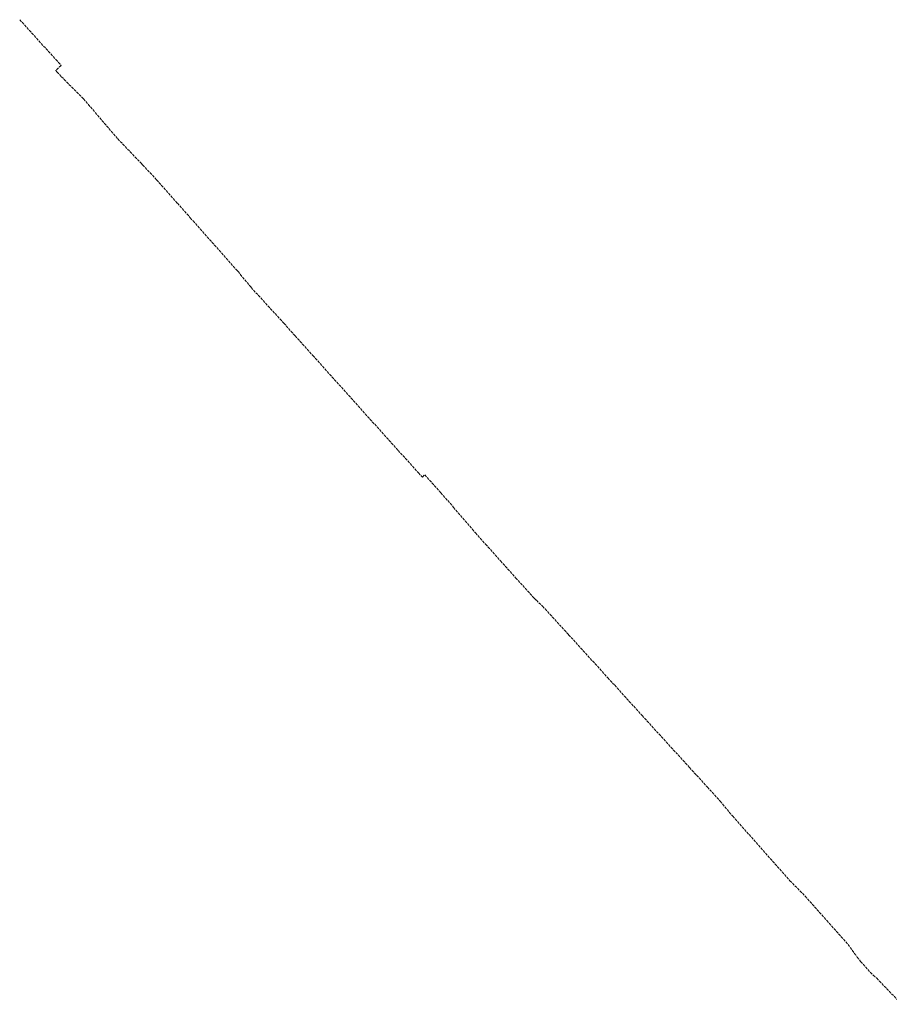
# Model space of a CAD drawing. Header units: feet. Extents: x 7588777 to 15179262, y 5780086 to 11560165.
# Tile 1 of 32: x 7588777 to 7589267, y 5780350 to 5780904. Entities that reach past the tile are written whole.
import ezdxf

# ---------------------------------------------------------------- set-up
doc = ezdxf.new("R2010")
doc.units = ezdxf.units.FT
doc.header["$MEASUREMENT"] = 0
doc.linetypes.add('4_SUPP_P', pattern=[2, 1.5, -0.5])
doc.layers.add('P_SUWP_L_0', color=5, linetype='4_SUPP_P', lineweight=18, transparency=0.7)

msp = doc.modelspace()

# ---------------------------------------------------------------- linework, layer by layer
at = {"layer": 'P_SUWP_L_0', "linetype": '4_SUPP_P'}
for p, q in [((7588777.018, 5780903.6389), (7588797.3946, 5780881.1602)), ((7588800.3819, 5780877.8642), (7588797.3153, 5780875.0837)), ((7588797.3946, 5780881.1602), (7588800.3819, 5780877.8642)), ((7588797.3153, 5780875.0837), (7588798.0022, 5780874.3275)), ((7588798.0022, 5780874.3275), (7588800.5533, 5780871.5189)), ((7588800.5533, 5780871.5189), (7588812.9334, 5780859.0314)), ((7588812.9334, 5780859.0314), (7588816.8323, 5780854.539)), ((7588816.8323, 5780854.539), (7588832.2037, 5780836.6253)), ((7588832.2037, 5780836.6253), (7588845.3669, 5780822.8349)), ((7588845.3669, 5780822.8349), (7588846.2012, 5780821.9608)), ((7588846.2012, 5780821.9608), (7588854.0991, 5780813.5869)), ((7588854.0991, 5780813.5869), (7588865.8523, 5780800.2972)), ((7588865.8523, 5780800.2972), (7588873.0091, 5780792.2102)), ((7588873.0091, 5780792.2102), (7588874.6089, 5780790.4017)), ((7588874.6089, 5780790.4017), (7588899.262, 5780762.7096)), ((7588899.262, 5780762.7096), (7588899.9237, 5780761.8963)), ((7588899.9237, 5780761.8963), (7588907.2947, 5780752.9734)), ((7588907.2947, 5780752.9734), (7588909.9934, 5780750.0211)), ((7588909.9934, 5780750.0211), (7588925.7406, 5780732.7936)), ((7588925.7406, 5780732.7936), (7588927.0282, 5780731.385)), ((7588927.0282, 5780731.385), (7588932.1099, 5780725.7304)), ((7588932.1099, 5780725.7304), (7588942.1065, 5780714.6068)), ((7588942.1065, 5780714.6068), (7588990.0399, 5780661.2692)), ((7588990.0399, 5780661.2692), (7589001.538, 5780648.6382)), ((7589001.538, 5780648.6382), (7589003.6948, 5780646.2148)), ((7589003.6948, 5780646.2148), (7589005.1034, 5780647.5143)), ((7589005.1034, 5780647.5143), (7589014.0915, 5780637.4273)), ((7589014.0915, 5780637.4273), (7589018.0235, 5780633.0141)), ((7589018.0235, 5780633.0141), (7589021.2806, 5780629.2013)), ((7589021.2806, 5780629.2013), (7589033.521, 5780614.872)), ((7589033.521, 5780614.872), (7589039.2903, 5780608.4618)), ((7589039.2903, 5780608.4618), (7589047.7055, 5780599.113)), ((7589047.7055, 5780599.113), (7589056.2085, 5780589.6014)), ((7589056.2085, 5780589.6014), (7589066.6334, 5780578.0531)), ((7589066.6334, 5780578.0531), (7589067.8571, 5780576.9058)), ((7589067.8571, 5780576.9058), (7589071.339, 5780573.6393)), ((7589071.339, 5780573.6393), (7589072.7959, 5780572.0413)), ((7589072.7959, 5780572.0413), (7589086.0292, 5780557.5264)), ((7589086.0292, 5780557.5264), (7589108.1054, 5780533.3122)), ((7589108.1054, 5780533.3122), (7589111.9537, 5780529.0912)), ((7589111.9537, 5780529.0912), (7589127.4284, 5780512.0089)), ((7589127.4284, 5780512.0089), (7589154.0617, 5780482.8361)), ((7589154.0617, 5780482.8361), (7589164.1276, 5780471.8128)), ((7589164.1276, 5780471.8128), (7589171.3543, 5780463.8195)), ((7589171.3543, 5780463.8195), (7589178.3903, 5780455.3579)), ((7589178.3903, 5780455.3579), (7589187.5928, 5780445.0476)), ((7589187.5928, 5780445.0476), (7589210.5739, 5780419.1207)), ((7589210.5739, 5780419.1207), (7589219.1973, 5780410.3858)), ((7589219.1973, 5780410.3858), (7589231.3839, 5780396.6458)), ((7589231.3839, 5780396.6458), (7589243.3018, 5780383.2088)), ((7589243.3018, 5780383.2088), (7589248.5188, 5780376.1356)), ((7589248.5188, 5780376.1356), (7589250.4199, 5780373.5744)), ((7589250.4199, 5780373.5744), (7589255.8225, 5780367.582)), ((7589255.8225, 5780367.582), (7589257.5365, 5780365.9941)), ((7589257.5365, 5780365.9941), (7589259.5088, 5780364.1669)), ((7589259.5088, 5780364.1669), (7589273.6047, 5780349.5482))]:
    msp.add_line(p, q, dxfattribs=at)

doc.saveas('drawing.dxf')
